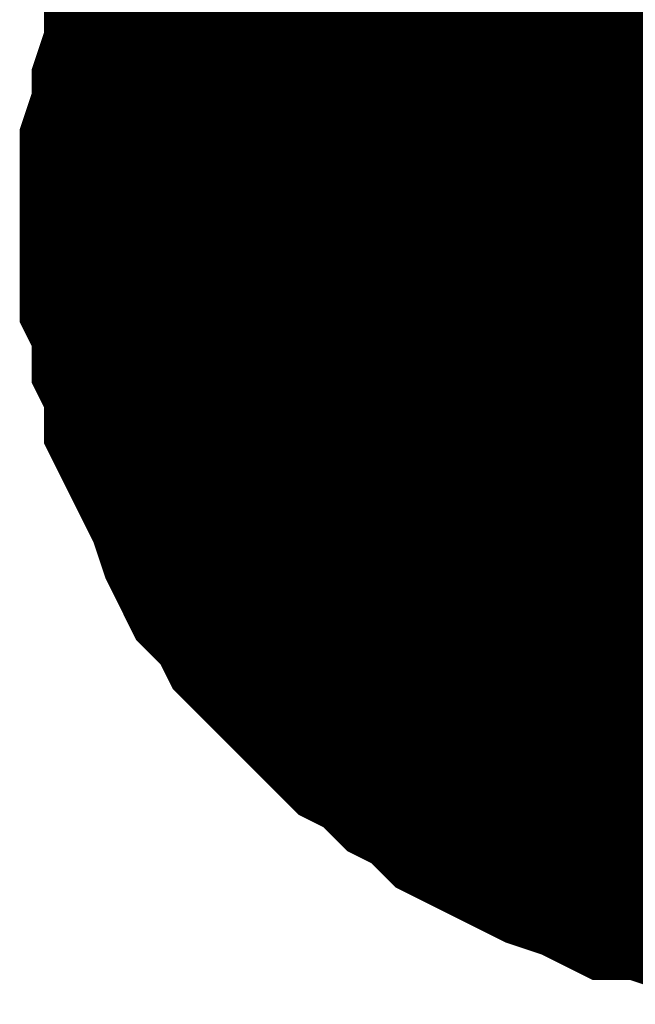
# Model space of a CAD drawing. Header units: inches. Extents: x 0 to 17, y 0 to 11.
# Tile 56 of 256: x 11.274 to 11.2942, y 2.2239 to 2.2562. Entities that reach past the tile are written whole.
import ezdxf

# ---------------------------------------------------------------- set-up
doc = ezdxf.new("R2010")
doc.units = ezdxf.units.IN
doc.header["$MEASUREMENT"] = 0
doc.layers.add('Sheet', color=255, linetype='Continuous')

msp = doc.modelspace()

# ---------------------------------------------------------------- linework, layer by layer
at = {"layer": 'Sheet'}
msp.add_lwpolyline([(11.29, 2.25, 0.02, 0.02, 1), (11.31, 2.25, 0.02, 0.02, 1)], format="xyseb", close=True, dxfattribs=at)
for points in [[(11.279944, 2.24964, 0.0118, 0.0118, 0), (11.279944, 2.250829, 0.0118, 0.0118, 0), (11.279944, 2.251622, 0.0118, 0.0118, 0), (11.28034, 2.252811, 0.0118, 0.0118, 0), (11.28034, 2.253604, 0.0118, 0.0118, 0), (11.280737, 2.254794, 0.0118, 0.0118, 0), (11.280737, 2.255587, 0.0118, 0.0118, 0), (11.281133, 2.25638, 0.0118, 0.0118, 0), (11.28153, 2.257569, 0.0118, 0.0118, 0), (11.281926, 2.258362, 0.0118, 0.0118, 0), (11.282323, 2.259155, 0.0118, 0.0118, 0), (11.282719, 2.259948, 0.0118, 0.0118, 0), (11.283512, 2.260741, 0.0118, 0.0118, 0), (11.283909, 2.261534, 0.0118, 0.0118, 0), (11.284701, 2.262327, 0.0118, 0.0118, 0)], [(11.279944, 2.24964, 0.0118, 0.0118, 0), (11.279944, 2.250829, 0.0118, 0.0118, 0), (11.279944, 2.251622, 0.0118, 0.0118, 0), (11.28034, 2.252811, 0.0118, 0.0118, 0), (11.28034, 2.253604, 0.0118, 0.0118, 0), (11.280737, 2.254794, 0.0118, 0.0118, 0), (11.280737, 2.255587, 0.0118, 0.0118, 0), (11.281133, 2.25638, 0.0118, 0.0118, 0), (11.28153, 2.257569, 0.0118, 0.0118, 0), (11.281926, 2.258362, 0.0118, 0.0118, 0), (11.282323, 2.259155, 0.0118, 0.0118, 0), (11.282719, 2.259948, 0.0118, 0.0118, 0), (11.283512, 2.260741, 0.0118, 0.0118, 0), (11.283909, 2.261534, 0.0118, 0.0118, 0), (11.284701, 2.262327, 0.0118, 0.0118, 0)], [(11.279944, 2.24964, 0.0118, 0.0118, 0), (11.279944, 2.250829, 0.0118, 0.0118, 0), (11.279944, 2.251622, 0.0118, 0.0118, 0), (11.28034, 2.252811, 0.0118, 0.0118, 0), (11.28034, 2.253604, 0.0118, 0.0118, 0), (11.280737, 2.254794, 0.0118, 0.0118, 0), (11.280737, 2.255587, 0.0118, 0.0118, 0), (11.281133, 2.25638, 0.0118, 0.0118, 0), (11.28153, 2.257569, 0.0118, 0.0118, 0), (11.281926, 2.258362, 0.0118, 0.0118, 0), (11.282323, 2.259155, 0.0118, 0.0118, 0), (11.282719, 2.259948, 0.0118, 0.0118, 0), (11.283512, 2.260741, 0.0118, 0.0118, 0), (11.283909, 2.261534, 0.0118, 0.0118, 0), (11.284701, 2.262327, 0.0118, 0.0118, 0)], [(11.279944, 2.24964, 0.0118, 0.0118, 0), (11.279944, 2.250829, 0.0118, 0.0118, 0), (11.279944, 2.251622, 0.0118, 0.0118, 0), (11.28034, 2.252811, 0.0118, 0.0118, 0), (11.28034, 2.253604, 0.0118, 0.0118, 0), (11.280737, 2.254794, 0.0118, 0.0118, 0), (11.280737, 2.255587, 0.0118, 0.0118, 0), (11.281133, 2.25638, 0.0118, 0.0118, 0), (11.28153, 2.257569, 0.0118, 0.0118, 0), (11.281926, 2.258362, 0.0118, 0.0118, 0), (11.282323, 2.259155, 0.0118, 0.0118, 0), (11.282719, 2.259948, 0.0118, 0.0118, 0), (11.283512, 2.260741, 0.0118, 0.0118, 0), (11.283909, 2.261534, 0.0118, 0.0118, 0), (11.284701, 2.262327, 0.0118, 0.0118, 0)], [(11.279944, 2.24964, 0.0118, 0.0118, 0), (11.279944, 2.250829, 0.0118, 0.0118, 0), (11.279944, 2.251622, 0.0118, 0.0118, 0), (11.28034, 2.252811, 0.0118, 0.0118, 0), (11.28034, 2.253604, 0.0118, 0.0118, 0), (11.280737, 2.254794, 0.0118, 0.0118, 0), (11.280737, 2.255587, 0.0118, 0.0118, 0), (11.281133, 2.25638, 0.0118, 0.0118, 0), (11.28153, 2.257569, 0.0118, 0.0118, 0), (11.281926, 2.258362, 0.0118, 0.0118, 0), (11.282323, 2.259155, 0.0118, 0.0118, 0), (11.282719, 2.259948, 0.0118, 0.0118, 0), (11.283512, 2.260741, 0.0118, 0.0118, 0), (11.283909, 2.261534, 0.0118, 0.0118, 0), (11.284701, 2.262327, 0.0118, 0.0118, 0)], [(11.279944, 2.24964, 0.0118, 0.0118, 0), (11.279944, 2.250829, 0.0118, 0.0118, 0), (11.279944, 2.251622, 0.0118, 0.0118, 0), (11.28034, 2.252811, 0.0118, 0.0118, 0), (11.28034, 2.253604, 0.0118, 0.0118, 0), (11.280737, 2.254794, 0.0118, 0.0118, 0), (11.280737, 2.255587, 0.0118, 0.0118, 0), (11.281133, 2.25638, 0.0118, 0.0118, 0), (11.28153, 2.257569, 0.0118, 0.0118, 0), (11.281926, 2.258362, 0.0118, 0.0118, 0), (11.282323, 2.259155, 0.0118, 0.0118, 0), (11.282719, 2.259948, 0.0118, 0.0118, 0), (11.283512, 2.260741, 0.0118, 0.0118, 0), (11.283909, 2.261534, 0.0118, 0.0118, 0), (11.284701, 2.262327, 0.0118, 0.0118, 0)], [(11.279944, 2.24964, 0.0039, 0.0039, 0), (11.279944, 2.250829, 0.0039, 0.0039, 0), (11.279944, 2.251622, 0.0039, 0.0039, 0), (11.28034, 2.252811, 0.0039, 0.0039, 0), (11.28034, 2.253604, 0.0039, 0.0039, 0), (11.280737, 2.254794, 0.0039, 0.0039, 0), (11.280737, 2.255587, 0.0039, 0.0039, 0), (11.281133, 2.25638, 0.0039, 0.0039, 0), (11.28153, 2.257569, 0.0039, 0.0039, 0), (11.281926, 2.258362, 0.0039, 0.0039, 0)], [(11.279944, 2.24964, 0.0039, 0.0039, 0), (11.279944, 2.250829, 0.0039, 0.0039, 0), (11.279944, 2.251622, 0.0039, 0.0039, 0), (11.28034, 2.252811, 0.0039, 0.0039, 0), (11.28034, 2.253604, 0.0039, 0.0039, 0), (11.280737, 2.254794, 0.0039, 0.0039, 0), (11.280737, 2.255587, 0.0039, 0.0039, 0), (11.281133, 2.25638, 0.0039, 0.0039, 0), (11.28153, 2.257569, 0.0039, 0.0039, 0), (11.281926, 2.258362, 0.0039, 0.0039, 0)], [(11.279944, 2.24964, 0.0039, 0.0039, 0), (11.279944, 2.250829, 0.0039, 0.0039, 0), (11.279944, 2.251622, 0.0039, 0.0039, 0), (11.28034, 2.252811, 0.0039, 0.0039, 0), (11.28034, 2.253604, 0.0039, 0.0039, 0), (11.280737, 2.254794, 0.0039, 0.0039, 0), (11.280737, 2.255587, 0.0039, 0.0039, 0), (11.281133, 2.25638, 0.0039, 0.0039, 0), (11.28153, 2.257569, 0.0039, 0.0039, 0), (11.281926, 2.258362, 0.0039, 0.0039, 0)], [(11.279944, 2.24964, 0.0039, 0.0039, 0), (11.279944, 2.250829, 0.0039, 0.0039, 0), (11.279944, 2.251622, 0.0039, 0.0039, 0), (11.28034, 2.252811, 0.0039, 0.0039, 0), (11.28034, 2.253604, 0.0039, 0.0039, 0), (11.280737, 2.254794, 0.0039, 0.0039, 0), (11.280737, 2.255587, 0.0039, 0.0039, 0), (11.281133, 2.25638, 0.0039, 0.0039, 0), (11.28153, 2.257569, 0.0039, 0.0039, 0), (11.281926, 2.258362, 0.0039, 0.0039, 0)], [(11.279944, 2.24964, 0.0039, 0.0039, 0), (11.279944, 2.250829, 0.0039, 0.0039, 0), (11.279944, 2.251622, 0.0039, 0.0039, 0), (11.28034, 2.252811, 0.0039, 0.0039, 0), (11.28034, 2.253604, 0.0039, 0.0039, 0), (11.280737, 2.254794, 0.0039, 0.0039, 0), (11.280737, 2.255587, 0.0039, 0.0039, 0), (11.281133, 2.25638, 0.0039, 0.0039, 0), (11.28153, 2.257569, 0.0039, 0.0039, 0), (11.281926, 2.258362, 0.0039, 0.0039, 0)], [(11.279944, 2.24964, 0.0039, 0.0039, 0), (11.279944, 2.250829, 0.0039, 0.0039, 0), (11.279944, 2.251622, 0.0039, 0.0039, 0), (11.28034, 2.252811, 0.0039, 0.0039, 0), (11.28034, 2.253604, 0.0039, 0.0039, 0), (11.280737, 2.254794, 0.0039, 0.0039, 0), (11.280737, 2.255587, 0.0039, 0.0039, 0), (11.281133, 2.25638, 0.0039, 0.0039, 0), (11.28153, 2.257569, 0.0039, 0.0039, 0), (11.281926, 2.258362, 0.0039, 0.0039, 0)], [(11.300163, 2.229815, 0.0118, 0.0118, 0), (11.298974, 2.229815, 0.0118, 0.0118, 0), (11.298181, 2.229815, 0.0118, 0.0118, 0), (11.296992, 2.230212, 0.0118, 0.0118, 0), (11.296199, 2.230212, 0.0118, 0.0118, 0), (11.295009, 2.230608, 0.0118, 0.0118, 0), (11.294216, 2.230608, 0.0118, 0.0118, 0), (11.293424, 2.231005, 0.0118, 0.0118, 0), (11.292234, 2.231401, 0.0118, 0.0118, 0), (11.291441, 2.231798, 0.0118, 0.0118, 0), (11.290648, 2.232194, 0.0118, 0.0118, 0), (11.289855, 2.232591, 0.0118, 0.0118, 0), (11.289062, 2.233384, 0.0118, 0.0118, 0), (11.28827, 2.23378, 0.0118, 0.0118, 0), (11.287477, 2.234573, 0.0118, 0.0118, 0), (11.286684, 2.23497, 0.0118, 0.0118, 0), (11.285891, 2.235763, 0.0118, 0.0118, 0), (11.285098, 2.236556, 0.0118, 0.0118, 0), (11.284701, 2.236952, 0.0118, 0.0118, 0), (11.283909, 2.237745, 0.0118, 0.0118, 0), (11.283512, 2.238538, 0.0118, 0.0118, 0), (11.282719, 2.239331, 0.0118, 0.0118, 0), (11.282323, 2.240124, 0.0118, 0.0118, 0), (11.281926, 2.241313, 0.0118, 0.0118, 0), (11.28153, 2.242106, 0.0118, 0.0118, 0), (11.281133, 2.242899, 0.0118, 0.0118, 0), (11.280737, 2.243692, 0.0118, 0.0118, 0), (11.280737, 2.244882, 0.0118, 0.0118, 0), (11.28034, 2.245675, 0.0118, 0.0118, 0), (11.28034, 2.246864, 0.0118, 0.0118, 0), (11.279944, 2.247657, 0.0118, 0.0118, 0), (11.279944, 2.24845, 0.0118, 0.0118, 0), (11.279944, 2.24964, 0.0118, 0.0118, 0)], [(11.279944, 2.24964, 0.0118, 0.0118, 0), (11.279944, 2.24964, 0.0118, 0.0118, 0)], [(11.300163, 2.229815, 0.0118, 0.0118, 0), (11.298974, 2.229815, 0.0118, 0.0118, 0), (11.298181, 2.229815, 0.0118, 0.0118, 0), (11.296992, 2.230212, 0.0118, 0.0118, 0), (11.296199, 2.230212, 0.0118, 0.0118, 0), (11.295009, 2.230608, 0.0118, 0.0118, 0), (11.294216, 2.230608, 0.0118, 0.0118, 0), (11.293424, 2.231005, 0.0118, 0.0118, 0), (11.292234, 2.231401, 0.0118, 0.0118, 0), (11.291441, 2.231798, 0.0118, 0.0118, 0), (11.290648, 2.232194, 0.0118, 0.0118, 0), (11.289855, 2.232591, 0.0118, 0.0118, 0), (11.289062, 2.233384, 0.0118, 0.0118, 0), (11.28827, 2.23378, 0.0118, 0.0118, 0), (11.287477, 2.234573, 0.0118, 0.0118, 0), (11.286684, 2.23497, 0.0118, 0.0118, 0), (11.285891, 2.235763, 0.0118, 0.0118, 0), (11.285098, 2.236556, 0.0118, 0.0118, 0), (11.284701, 2.236952, 0.0118, 0.0118, 0), (11.283909, 2.237745, 0.0118, 0.0118, 0), (11.283512, 2.238538, 0.0118, 0.0118, 0), (11.282719, 2.239331, 0.0118, 0.0118, 0), (11.282323, 2.240124, 0.0118, 0.0118, 0), (11.281926, 2.241313, 0.0118, 0.0118, 0), (11.28153, 2.242106, 0.0118, 0.0118, 0), (11.281133, 2.242899, 0.0118, 0.0118, 0), (11.280737, 2.243692, 0.0118, 0.0118, 0), (11.280737, 2.244882, 0.0118, 0.0118, 0), (11.28034, 2.245675, 0.0118, 0.0118, 0), (11.28034, 2.246864, 0.0118, 0.0118, 0), (11.279944, 2.247657, 0.0118, 0.0118, 0), (11.279944, 2.24845, 0.0118, 0.0118, 0), (11.279944, 2.24964, 0.0118, 0.0118, 0)], [(11.279944, 2.24964, 0.0118, 0.0118, 0), (11.279944, 2.24964, 0.0118, 0.0118, 0)], [(11.300163, 2.229815, 0.0118, 0.0118, 0), (11.298974, 2.229815, 0.0118, 0.0118, 0), (11.298181, 2.229815, 0.0118, 0.0118, 0), (11.296992, 2.230212, 0.0118, 0.0118, 0), (11.296199, 2.230212, 0.0118, 0.0118, 0), (11.295009, 2.230608, 0.0118, 0.0118, 0), (11.294216, 2.230608, 0.0118, 0.0118, 0), (11.293424, 2.231005, 0.0118, 0.0118, 0), (11.292234, 2.231401, 0.0118, 0.0118, 0), (11.291441, 2.231798, 0.0118, 0.0118, 0), (11.290648, 2.232194, 0.0118, 0.0118, 0), (11.289855, 2.232591, 0.0118, 0.0118, 0), (11.289062, 2.233384, 0.0118, 0.0118, 0), (11.28827, 2.23378, 0.0118, 0.0118, 0), (11.287477, 2.234573, 0.0118, 0.0118, 0), (11.286684, 2.23497, 0.0118, 0.0118, 0), (11.285891, 2.235763, 0.0118, 0.0118, 0), (11.285098, 2.236556, 0.0118, 0.0118, 0), (11.284701, 2.236952, 0.0118, 0.0118, 0), (11.283909, 2.237745, 0.0118, 0.0118, 0), (11.283512, 2.238538, 0.0118, 0.0118, 0), (11.282719, 2.239331, 0.0118, 0.0118, 0), (11.282323, 2.240124, 0.0118, 0.0118, 0), (11.281926, 2.241313, 0.0118, 0.0118, 0), (11.28153, 2.242106, 0.0118, 0.0118, 0), (11.281133, 2.242899, 0.0118, 0.0118, 0), (11.280737, 2.243692, 0.0118, 0.0118, 0), (11.280737, 2.244882, 0.0118, 0.0118, 0), (11.28034, 2.245675, 0.0118, 0.0118, 0), (11.28034, 2.246864, 0.0118, 0.0118, 0), (11.279944, 2.247657, 0.0118, 0.0118, 0), (11.279944, 2.24845, 0.0118, 0.0118, 0), (11.279944, 2.24964, 0.0118, 0.0118, 0)], [(11.279944, 2.24964, 0.0118, 0.0118, 0), (11.279944, 2.24964, 0.0118, 0.0118, 0)], [(11.300163, 2.229815, 0.0118, 0.0118, 0), (11.298974, 2.229815, 0.0118, 0.0118, 0), (11.298181, 2.229815, 0.0118, 0.0118, 0), (11.296992, 2.230212, 0.0118, 0.0118, 0), (11.296199, 2.230212, 0.0118, 0.0118, 0), (11.295009, 2.230608, 0.0118, 0.0118, 0), (11.294216, 2.230608, 0.0118, 0.0118, 0), (11.293424, 2.231005, 0.0118, 0.0118, 0), (11.292234, 2.231401, 0.0118, 0.0118, 0), (11.291441, 2.231798, 0.0118, 0.0118, 0), (11.290648, 2.232194, 0.0118, 0.0118, 0), (11.289855, 2.232591, 0.0118, 0.0118, 0), (11.289062, 2.233384, 0.0118, 0.0118, 0), (11.28827, 2.23378, 0.0118, 0.0118, 0), (11.287477, 2.234573, 0.0118, 0.0118, 0), (11.286684, 2.23497, 0.0118, 0.0118, 0), (11.285891, 2.235763, 0.0118, 0.0118, 0), (11.285098, 2.236556, 0.0118, 0.0118, 0), (11.284701, 2.236952, 0.0118, 0.0118, 0), (11.283909, 2.237745, 0.0118, 0.0118, 0), (11.283512, 2.238538, 0.0118, 0.0118, 0), (11.282719, 2.239331, 0.0118, 0.0118, 0), (11.282323, 2.240124, 0.0118, 0.0118, 0), (11.281926, 2.241313, 0.0118, 0.0118, 0), (11.28153, 2.242106, 0.0118, 0.0118, 0), (11.281133, 2.242899, 0.0118, 0.0118, 0), (11.280737, 2.243692, 0.0118, 0.0118, 0), (11.280737, 2.244882, 0.0118, 0.0118, 0), (11.28034, 2.245675, 0.0118, 0.0118, 0), (11.28034, 2.246864, 0.0118, 0.0118, 0), (11.279944, 2.247657, 0.0118, 0.0118, 0), (11.279944, 2.24845, 0.0118, 0.0118, 0), (11.279944, 2.24964, 0.0118, 0.0118, 0)], [(11.279944, 2.24964, 0.0118, 0.0118, 0), (11.279944, 2.24964, 0.0118, 0.0118, 0)], [(11.300163, 2.229815, 0.0118, 0.0118, 0), (11.298974, 2.229815, 0.0118, 0.0118, 0), (11.298181, 2.229815, 0.0118, 0.0118, 0), (11.296992, 2.230212, 0.0118, 0.0118, 0), (11.296199, 2.230212, 0.0118, 0.0118, 0), (11.295009, 2.230608, 0.0118, 0.0118, 0), (11.294216, 2.230608, 0.0118, 0.0118, 0), (11.293424, 2.231005, 0.0118, 0.0118, 0), (11.292234, 2.231401, 0.0118, 0.0118, 0), (11.291441, 2.231798, 0.0118, 0.0118, 0), (11.290648, 2.232194, 0.0118, 0.0118, 0), (11.289855, 2.232591, 0.0118, 0.0118, 0), (11.289062, 2.233384, 0.0118, 0.0118, 0), (11.28827, 2.23378, 0.0118, 0.0118, 0), (11.287477, 2.234573, 0.0118, 0.0118, 0), (11.286684, 2.23497, 0.0118, 0.0118, 0), (11.285891, 2.235763, 0.0118, 0.0118, 0), (11.285098, 2.236556, 0.0118, 0.0118, 0), (11.284701, 2.236952, 0.0118, 0.0118, 0), (11.283909, 2.237745, 0.0118, 0.0118, 0), (11.283512, 2.238538, 0.0118, 0.0118, 0), (11.282719, 2.239331, 0.0118, 0.0118, 0), (11.282323, 2.240124, 0.0118, 0.0118, 0), (11.281926, 2.241313, 0.0118, 0.0118, 0), (11.28153, 2.242106, 0.0118, 0.0118, 0), (11.281133, 2.242899, 0.0118, 0.0118, 0), (11.280737, 2.243692, 0.0118, 0.0118, 0), (11.280737, 2.244882, 0.0118, 0.0118, 0), (11.28034, 2.245675, 0.0118, 0.0118, 0), (11.28034, 2.246864, 0.0118, 0.0118, 0), (11.279944, 2.247657, 0.0118, 0.0118, 0), (11.279944, 2.24845, 0.0118, 0.0118, 0), (11.279944, 2.24964, 0.0118, 0.0118, 0)], [(11.279944, 2.24964, 0.0118, 0.0118, 0), (11.279944, 2.24964, 0.0118, 0.0118, 0)], [(11.300163, 2.229815, 0.0118, 0.0118, 0), (11.298974, 2.229815, 0.0118, 0.0118, 0), (11.298181, 2.229815, 0.0118, 0.0118, 0), (11.296992, 2.230212, 0.0118, 0.0118, 0), (11.296199, 2.230212, 0.0118, 0.0118, 0), (11.295009, 2.230608, 0.0118, 0.0118, 0), (11.294216, 2.230608, 0.0118, 0.0118, 0), (11.293424, 2.231005, 0.0118, 0.0118, 0), (11.292234, 2.231401, 0.0118, 0.0118, 0), (11.291441, 2.231798, 0.0118, 0.0118, 0), (11.290648, 2.232194, 0.0118, 0.0118, 0), (11.289855, 2.232591, 0.0118, 0.0118, 0), (11.289062, 2.233384, 0.0118, 0.0118, 0), (11.28827, 2.23378, 0.0118, 0.0118, 0), (11.287477, 2.234573, 0.0118, 0.0118, 0), (11.286684, 2.23497, 0.0118, 0.0118, 0), (11.285891, 2.235763, 0.0118, 0.0118, 0), (11.285098, 2.236556, 0.0118, 0.0118, 0), (11.284701, 2.236952, 0.0118, 0.0118, 0), (11.283909, 2.237745, 0.0118, 0.0118, 0), (11.283512, 2.238538, 0.0118, 0.0118, 0), (11.282719, 2.239331, 0.0118, 0.0118, 0), (11.282323, 2.240124, 0.0118, 0.0118, 0), (11.281926, 2.241313, 0.0118, 0.0118, 0), (11.28153, 2.242106, 0.0118, 0.0118, 0), (11.281133, 2.242899, 0.0118, 0.0118, 0), (11.280737, 2.243692, 0.0118, 0.0118, 0), (11.280737, 2.244882, 0.0118, 0.0118, 0), (11.28034, 2.245675, 0.0118, 0.0118, 0), (11.28034, 2.246864, 0.0118, 0.0118, 0), (11.279944, 2.247657, 0.0118, 0.0118, 0), (11.279944, 2.24845, 0.0118, 0.0118, 0), (11.279944, 2.24964, 0.0118, 0.0118, 0)], [(11.279944, 2.24964, 0.0118, 0.0118, 0), (11.279944, 2.24964, 0.0118, 0.0118, 0)], [(11.296199, 2.230212, 0.0039, 0.0039, 0), (11.295009, 2.230608, 0.0039, 0.0039, 0), (11.294216, 2.230608, 0.0039, 0.0039, 0), (11.293424, 2.231005, 0.0039, 0.0039, 0), (11.292234, 2.231401, 0.0039, 0.0039, 0), (11.291441, 2.231798, 0.0039, 0.0039, 0), (11.290648, 2.232194, 0.0039, 0.0039, 0), (11.289855, 2.232591, 0.0039, 0.0039, 0), (11.289062, 2.233384, 0.0039, 0.0039, 0), (11.28827, 2.23378, 0.0039, 0.0039, 0), (11.287477, 2.234573, 0.0039, 0.0039, 0), (11.286684, 2.23497, 0.0039, 0.0039, 0), (11.285891, 2.235763, 0.0039, 0.0039, 0), (11.285098, 2.236556, 0.0039, 0.0039, 0), (11.284701, 2.236952, 0.0039, 0.0039, 0), (11.283909, 2.237745, 0.0039, 0.0039, 0), (11.283512, 2.238538, 0.0039, 0.0039, 0), (11.282719, 2.239331, 0.0039, 0.0039, 0), (11.282323, 2.240124, 0.0039, 0.0039, 0), (11.281926, 2.241313, 0.0039, 0.0039, 0), (11.28153, 2.242106, 0.0039, 0.0039, 0), (11.281133, 2.242899, 0.0039, 0.0039, 0), (11.280737, 2.243692, 0.0039, 0.0039, 0), (11.280737, 2.244882, 0.0039, 0.0039, 0), (11.28034, 2.245675, 0.0039, 0.0039, 0), (11.28034, 2.246864, 0.0039, 0.0039, 0), (11.279944, 2.247657, 0.0039, 0.0039, 0), (11.279944, 2.24845, 0.0039, 0.0039, 0), (11.279944, 2.24964, 0.0039, 0.0039, 0)], [(11.279944, 2.24964, 0.0039, 0.0039, 0), (11.279944, 2.24964, 0.0039, 0.0039, 0)], [(11.296199, 2.230212, 0.0039, 0.0039, 0), (11.295009, 2.230608, 0.0039, 0.0039, 0), (11.294216, 2.230608, 0.0039, 0.0039, 0), (11.293424, 2.231005, 0.0039, 0.0039, 0), (11.292234, 2.231401, 0.0039, 0.0039, 0), (11.291441, 2.231798, 0.0039, 0.0039, 0), (11.290648, 2.232194, 0.0039, 0.0039, 0), (11.289855, 2.232591, 0.0039, 0.0039, 0), (11.289062, 2.233384, 0.0039, 0.0039, 0), (11.28827, 2.23378, 0.0039, 0.0039, 0), (11.287477, 2.234573, 0.0039, 0.0039, 0), (11.286684, 2.23497, 0.0039, 0.0039, 0), (11.285891, 2.235763, 0.0039, 0.0039, 0), (11.285098, 2.236556, 0.0039, 0.0039, 0), (11.284701, 2.236952, 0.0039, 0.0039, 0), (11.283909, 2.237745, 0.0039, 0.0039, 0), (11.283512, 2.238538, 0.0039, 0.0039, 0), (11.282719, 2.239331, 0.0039, 0.0039, 0), (11.282323, 2.240124, 0.0039, 0.0039, 0), (11.281926, 2.241313, 0.0039, 0.0039, 0), (11.28153, 2.242106, 0.0039, 0.0039, 0), (11.281133, 2.242899, 0.0039, 0.0039, 0), (11.280737, 2.243692, 0.0039, 0.0039, 0), (11.280737, 2.244882, 0.0039, 0.0039, 0), (11.28034, 2.245675, 0.0039, 0.0039, 0), (11.28034, 2.246864, 0.0039, 0.0039, 0), (11.279944, 2.247657, 0.0039, 0.0039, 0), (11.279944, 2.24845, 0.0039, 0.0039, 0), (11.279944, 2.24964, 0.0039, 0.0039, 0)], [(11.279944, 2.24964, 0.0039, 0.0039, 0), (11.279944, 2.24964, 0.0039, 0.0039, 0)], [(11.296199, 2.230212, 0.0039, 0.0039, 0), (11.295009, 2.230608, 0.0039, 0.0039, 0), (11.294216, 2.230608, 0.0039, 0.0039, 0), (11.293424, 2.231005, 0.0039, 0.0039, 0), (11.292234, 2.231401, 0.0039, 0.0039, 0), (11.291441, 2.231798, 0.0039, 0.0039, 0), (11.290648, 2.232194, 0.0039, 0.0039, 0), (11.289855, 2.232591, 0.0039, 0.0039, 0), (11.289062, 2.233384, 0.0039, 0.0039, 0), (11.28827, 2.23378, 0.0039, 0.0039, 0), (11.287477, 2.234573, 0.0039, 0.0039, 0), (11.286684, 2.23497, 0.0039, 0.0039, 0), (11.285891, 2.235763, 0.0039, 0.0039, 0), (11.285098, 2.236556, 0.0039, 0.0039, 0), (11.284701, 2.236952, 0.0039, 0.0039, 0), (11.283909, 2.237745, 0.0039, 0.0039, 0), (11.283512, 2.238538, 0.0039, 0.0039, 0), (11.282719, 2.239331, 0.0039, 0.0039, 0), (11.282323, 2.240124, 0.0039, 0.0039, 0), (11.281926, 2.241313, 0.0039, 0.0039, 0), (11.28153, 2.242106, 0.0039, 0.0039, 0), (11.281133, 2.242899, 0.0039, 0.0039, 0), (11.280737, 2.243692, 0.0039, 0.0039, 0), (11.280737, 2.244882, 0.0039, 0.0039, 0), (11.28034, 2.245675, 0.0039, 0.0039, 0), (11.28034, 2.246864, 0.0039, 0.0039, 0), (11.279944, 2.247657, 0.0039, 0.0039, 0), (11.279944, 2.24845, 0.0039, 0.0039, 0), (11.279944, 2.24964, 0.0039, 0.0039, 0)], [(11.279944, 2.24964, 0.0039, 0.0039, 0), (11.279944, 2.24964, 0.0039, 0.0039, 0)], [(11.296199, 2.230212, 0.0039, 0.0039, 0), (11.295009, 2.230608, 0.0039, 0.0039, 0), (11.294216, 2.230608, 0.0039, 0.0039, 0), (11.293424, 2.231005, 0.0039, 0.0039, 0), (11.292234, 2.231401, 0.0039, 0.0039, 0), (11.291441, 2.231798, 0.0039, 0.0039, 0), (11.290648, 2.232194, 0.0039, 0.0039, 0), (11.289855, 2.232591, 0.0039, 0.0039, 0), (11.289062, 2.233384, 0.0039, 0.0039, 0), (11.28827, 2.23378, 0.0039, 0.0039, 0), (11.287477, 2.234573, 0.0039, 0.0039, 0), (11.286684, 2.23497, 0.0039, 0.0039, 0), (11.285891, 2.235763, 0.0039, 0.0039, 0), (11.285098, 2.236556, 0.0039, 0.0039, 0), (11.284701, 2.236952, 0.0039, 0.0039, 0), (11.283909, 2.237745, 0.0039, 0.0039, 0), (11.283512, 2.238538, 0.0039, 0.0039, 0), (11.282719, 2.239331, 0.0039, 0.0039, 0), (11.282323, 2.240124, 0.0039, 0.0039, 0), (11.281926, 2.241313, 0.0039, 0.0039, 0), (11.28153, 2.242106, 0.0039, 0.0039, 0), (11.281133, 2.242899, 0.0039, 0.0039, 0), (11.280737, 2.243692, 0.0039, 0.0039, 0), (11.280737, 2.244882, 0.0039, 0.0039, 0), (11.28034, 2.245675, 0.0039, 0.0039, 0), (11.28034, 2.246864, 0.0039, 0.0039, 0), (11.279944, 2.247657, 0.0039, 0.0039, 0), (11.279944, 2.24845, 0.0039, 0.0039, 0), (11.279944, 2.24964, 0.0039, 0.0039, 0)], [(11.279944, 2.24964, 0.0039, 0.0039, 0), (11.279944, 2.24964, 0.0039, 0.0039, 0)], [(11.296199, 2.230212, 0.0039, 0.0039, 0), (11.295009, 2.230608, 0.0039, 0.0039, 0), (11.294216, 2.230608, 0.0039, 0.0039, 0), (11.293424, 2.231005, 0.0039, 0.0039, 0), (11.292234, 2.231401, 0.0039, 0.0039, 0), (11.291441, 2.231798, 0.0039, 0.0039, 0), (11.290648, 2.232194, 0.0039, 0.0039, 0), (11.289855, 2.232591, 0.0039, 0.0039, 0), (11.289062, 2.233384, 0.0039, 0.0039, 0), (11.28827, 2.23378, 0.0039, 0.0039, 0), (11.287477, 2.234573, 0.0039, 0.0039, 0), (11.286684, 2.23497, 0.0039, 0.0039, 0), (11.285891, 2.235763, 0.0039, 0.0039, 0), (11.285098, 2.236556, 0.0039, 0.0039, 0), (11.284701, 2.236952, 0.0039, 0.0039, 0), (11.283909, 2.237745, 0.0039, 0.0039, 0), (11.283512, 2.238538, 0.0039, 0.0039, 0), (11.282719, 2.239331, 0.0039, 0.0039, 0), (11.282323, 2.240124, 0.0039, 0.0039, 0), (11.281926, 2.241313, 0.0039, 0.0039, 0), (11.28153, 2.242106, 0.0039, 0.0039, 0), (11.281133, 2.242899, 0.0039, 0.0039, 0), (11.280737, 2.243692, 0.0039, 0.0039, 0), (11.280737, 2.244882, 0.0039, 0.0039, 0), (11.28034, 2.245675, 0.0039, 0.0039, 0), (11.28034, 2.246864, 0.0039, 0.0039, 0), (11.279944, 2.247657, 0.0039, 0.0039, 0), (11.279944, 2.24845, 0.0039, 0.0039, 0), (11.279944, 2.24964, 0.0039, 0.0039, 0)], [(11.279944, 2.24964, 0.0039, 0.0039, 0), (11.279944, 2.24964, 0.0039, 0.0039, 0)], [(11.296199, 2.230212, 0.0039, 0.0039, 0), (11.295009, 2.230608, 0.0039, 0.0039, 0), (11.294216, 2.230608, 0.0039, 0.0039, 0), (11.293424, 2.231005, 0.0039, 0.0039, 0), (11.292234, 2.231401, 0.0039, 0.0039, 0), (11.291441, 2.231798, 0.0039, 0.0039, 0), (11.290648, 2.232194, 0.0039, 0.0039, 0), (11.289855, 2.232591, 0.0039, 0.0039, 0), (11.289062, 2.233384, 0.0039, 0.0039, 0), (11.28827, 2.23378, 0.0039, 0.0039, 0), (11.287477, 2.234573, 0.0039, 0.0039, 0), (11.286684, 2.23497, 0.0039, 0.0039, 0), (11.285891, 2.235763, 0.0039, 0.0039, 0), (11.285098, 2.236556, 0.0039, 0.0039, 0), (11.284701, 2.236952, 0.0039, 0.0039, 0), (11.283909, 2.237745, 0.0039, 0.0039, 0), (11.283512, 2.238538, 0.0039, 0.0039, 0), (11.282719, 2.239331, 0.0039, 0.0039, 0), (11.282323, 2.240124, 0.0039, 0.0039, 0), (11.281926, 2.241313, 0.0039, 0.0039, 0), (11.28153, 2.242106, 0.0039, 0.0039, 0), (11.281133, 2.242899, 0.0039, 0.0039, 0), (11.280737, 2.243692, 0.0039, 0.0039, 0), (11.280737, 2.244882, 0.0039, 0.0039, 0), (11.28034, 2.245675, 0.0039, 0.0039, 0), (11.28034, 2.246864, 0.0039, 0.0039, 0), (11.279944, 2.247657, 0.0039, 0.0039, 0), (11.279944, 2.24845, 0.0039, 0.0039, 0), (11.279944, 2.24964, 0.0039, 0.0039, 0)], [(11.279944, 2.24964, 0.0039, 0.0039, 0), (11.279944, 2.24964, 0.0039, 0.0039, 0)]]:
    msp.add_lwpolyline(points, format="xyseb", dxfattribs=at)

doc.saveas('drawing.dxf')
